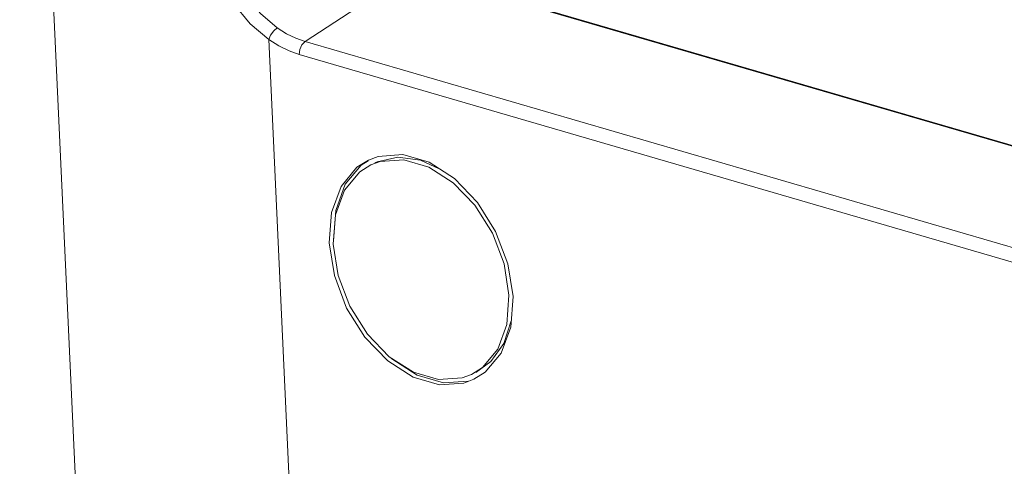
# Model space of a CAD drawing. Header units: millimetres. Extents: x 3925 to 5043, y -86 to 778.
# Tile 172 of 256: x 4814 to 4837, y 118 to 128. Entities that reach past the tile are written whole.
import ezdxf

# ---------------------------------------------------------------- set-up
doc = ezdxf.new("R2010")
doc.units = ezdxf.units.MM
doc.header["$LTSCALE"] = 46.255
for name, color, linetype in [('H30K-IO-LABEDXF_CONTINUOUS_LINE', 7, 'CONTINUOUS'), ('H30K-REAR-CODXF_CONTINUOUS_LINE', 7, 'CONTINUOUS'), ('LABEL-IO-H30DXF_CONTINUOUS_LINE', 7, 'CONTINUOUS')]:
    doc.layers.add(name, color=color, linetype=linetype)

msp = doc.modelspace()

# ---------------------------------------------------------------- linework, layer by layer
at = {"layer": 'H30K-IO-LABEDXF_CONTINUOUS_LINE', "color": 7, "linetype": 'Continuous', "lineweight": 0}
msp.add_line((4822.8675, 128.9566), (4903.1756, 105.5982), dxfattribs=at)
at = {"layer": 'H30K-REAR-CODXF_CONTINUOUS_LINE', "color": 7, "linetype": 'Continuous', "lineweight": 0}
for p, q in [((4815.5743, 109.0201), (4813.9151, 145.072)), ((4820.4868, 127.3005), (4822.936, 128.9188)), ((4822.936, 128.9188), (4903.1708, 105.5817)), ((4819.6518, 127.3462), (4820.6439, 105.7907)), ((4901.3206, 103.7892), (4820.4868, 127.3005)), ((4901.1877, 103.491), (4820.3539, 127.0023)), ((4821.944, 124.5742), (4821.6817, 124.4089)), ((4821.9387, 124.5563), (4821.7796, 124.4561)), ((4822.1733, 124.6607), (4821.944, 124.5742)), ((4822.2155, 124.5438), (4821.9981, 124.4621)), ((4821.9981, 124.4621), (4821.7487, 124.3045)), ((4821.1864, 123.3129), (4821.1365, 122.6409)), ((4825.1317, 120.7922), (4825.1816, 121.4643)), ((4824.3201, 119.6431), (4824.5695, 119.8006)), ((4824.1027, 119.5614), (4824.3201, 119.6431)), ((4824.1449, 119.4445), (4824.3741, 119.531)), ((4824.3741, 119.531), (4824.6364, 119.6963))]:
    msp.add_line(p, q, dxfattribs=at)
for points in [[(4819.6518, 127.3462), (4819.2207, 127.7129), (4818.8347, 128.1874), (4818.5434, 128.6919), (4818.3402, 129.1893), (4818.2024, 129.7049), (4818.1318, 130.2743)], [(4819.846, 127.6143), (4819.457, 127.948), (4819.1095, 128.3804), (4818.8479, 128.8404), (4818.6657, 129.294), (4818.5421, 129.7643), (4818.4786, 130.2837)], [(4819.6518, 127.3462), (4819.6943, 127.4484), (4819.7644, 127.5451), (4819.846, 127.6143)], [(4820.4868, 127.3005), (4820.271, 127.3776), (4820.0566, 127.4826), (4819.846, 127.6143)], [(4820.3539, 127.0023), (4820.1173, 127.0868), (4819.8828, 127.2017), (4819.6518, 127.3462)], [(4820.3539, 127.0023), (4820.3677, 127.1185), (4820.4156, 127.2261), (4820.4868, 127.3005)], [(4823.5732, 124.3771), (4823.1434, 124.5698), (4822.6238, 124.6379), (4822.1473, 124.533), (4822.0959, 124.5096)], [(4825.2761, 121.4368), (4825.157, 122.1895), (4824.8749, 122.9339), (4824.4567, 123.6017), (4823.9283, 124.1502), (4823.3446, 124.5231), (4822.738, 124.6996), (4822.1733, 124.6607)], [(4825.1816, 121.4643), (4825.0677, 122.184), (4824.7991, 122.8931), (4824.3976, 123.534), (4823.8959, 124.055), (4823.3344, 124.4137), (4822.7587, 124.5812), (4822.2155, 124.5438)], [(4821.6817, 124.4089), (4821.3144, 123.9696), (4821.0941, 123.3712), (4821.042, 122.6683)], [(4821.7796, 124.4561), (4821.4124, 124.0168), (4821.1921, 123.4184), (4821.14, 122.7155)], [(4821.7487, 124.3045), (4821.3961, 123.8829), (4821.1864, 123.3129)], [(4821.042, 122.6683), (4821.1611, 121.9157), (4821.4432, 121.1712), (4821.8614, 120.5034), (4822.3898, 119.9549), (4822.9735, 119.582), (4823.5801, 119.4056), (4824.1449, 119.4445)], [(4821.1365, 122.6409), (4821.2505, 121.9211), (4821.5191, 121.2121), (4821.9205, 120.5711), (4822.4223, 120.0502), (4822.9837, 119.6914), (4823.5594, 119.524), (4824.1027, 119.5614)], [(4824.6364, 119.6963), (4825.0037, 120.1356), (4825.224, 120.734), (4825.2761, 121.4368)], [(4824.4182, 119.69), (4824.7676, 119.9372), (4825.0654, 120.3553), (4825.2345, 120.875)], [(4824.5695, 119.8006), (4824.922, 120.2223), (4825.1317, 120.7922)], [(4822.4724, 120.0181), (4822.4878, 120.0021), (4823.0715, 119.6292), (4823.6781, 119.4528), (4824.2428, 119.4917)]]:
    msp.add_lwpolyline(points, dxfattribs=at)
at = {"layer": 'LABEL-IO-H30DXF_CONTINUOUS_LINE', "color": 7, "linetype": 'Continuous', "lineweight": 0}
msp.add_line((4822.8675, 128.9566), (4903.1699, 105.5999), dxfattribs=at)

doc.saveas('drawing.dxf')
